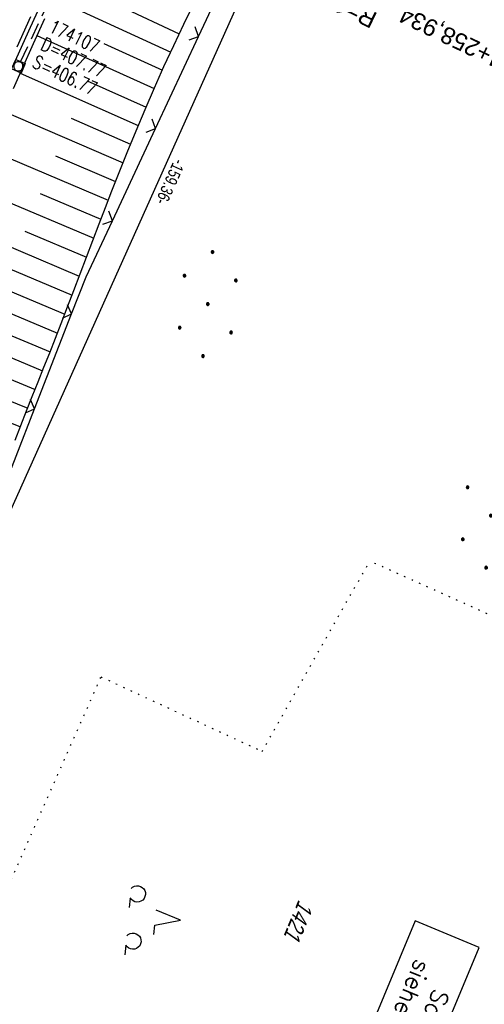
# Model space of a CAD drawing. Extents: x 508338 to 508887, y 451697 to 452490.
# Tile 24 of 37: x 508621 to 508690, y 451989 to 452134. Entities that reach past the tile are written whole.
import ezdxf
from ezdxf.enums import TextEntityAlignment as Align

# ---------------------------------------------------------------- set-up
doc = ezdxf.new("R2010")
doc.units = 0
doc.header["$LTSCALE"] = 10
doc.header["$MEASUREMENT"] = 0
for name, pattern in [('LT00', [0]), ('PUNKTX2_STR', [0.6, 0.1, -0.5]), ('STRICHLINIE2', [0.375, 0.25, -0.125])]:
    doc.linetypes.add(name, pattern=pattern)
doc.layers.get('0').update_dxf_attribs({"linetype": 'LT00'})
for name, color, linetype in [('--EK_FBR', 250, 'LT00'), ('--EK_Haltung', 7, 'STRICHLINIE2'), ('--EK_Schacht-Text', 5, 'LT00'), ('--EL_DFK_AB_L', 21, 'LT00'), ('--EL_Haltung', 182, 'STRICHLINIE2'), ('--EL_TEXT_KASTEN', 182, 'Continuous'), ('-EL-93-1', 250, 'LT00'), ('ABSTAND', 8, 'LT00'), ('DFK_AB_L', 21, 'LT00'), ('DFK_FLUR_NR', 250, 'LT00'), ('DFK_NUTZUNG', 250, 'LT00'), ('DFK_NUTZUNGSGRENZE', 70, 'PUNKTX2_STR'), ('V120_AFBR_BAB', 250, 'LT00'), ('V120_BOESCH', 250, 'LT00'), ('V120_BOSCHUNG', 250, 'LT00'), ('V120_GRABEN', 250, 'LT00'), ('V120_KA_MULD', 182, 'LT00'), ('V120_ZAUN', 40, 'LT00')]:
    doc.layers.add(name, color=color, linetype=linetype)
doc.styles.add('Arial', font='ARIAL.TTF')
doc.styles.add('ROMANS', font='romans.shx', dxfattribs={"width": 0.8})
doc.styles.add('schachtbeschriftung', font='romans.shx', dxfattribs={"width": 0.75, "height": 2})
doc.styles.get("Standard").update_dxf_attribs({"font": 'ARIAL.TTF'})

# ---------------------------------------------------------------- blocks, each defined once
blk = doc.blocks.new('Ackerland7')
at = {"layer": 'DFK_NUTZUNG', "color": 0, "linetype": 'ByBlock'}
for p, q in [((-4, 3.93), (-4, 3.67)), ((-3.95, 3.63), (-3.95, 3.97)), ((-3.9, 3.99), (-3.9, 3.61)), ((-3.85, 3.6), (-3.85, 4)), ((-3.8, 3.99), (-3.8, 3.61)), ((-3.75, 3.63), (-3.75, 3.97)), ((-3.7, 3.93), (-3.7, 3.67)), ((-3.65, 3.8), (-3.65, 3.8)), ((3.7, 3.93), (3.7, 3.67)), ((3.75, 3.63), (3.75, 3.97)), ((3.8, 3.99), (3.8, 3.61)), ((3.85, 3.6), (3.85, 4)), ((3.9, 3.99), (3.9, 3.61)), ((3.95, 3.63), (3.95, 3.97)), ((4, 3.93), (4, 3.67)), ((4.05, 3.8), (4.05, 3.8)), ((-7.85, 0.13), (-7.85, -0.13)), ((-7.8, -0.17), (-7.8, 0.17)), ((-7.75, 0.19), (-7.75, -0.19)), ((-7.7, -0.2), (-7.7, 0.2)), ((-7.65, 0.19), (-7.65, -0.19)), ((-7.6, -0.17), (-7.6, 0.17)), ((-7.55, 0.13), (-7.55, -0.13)), ((-7.5, 0), (-7.5, 0)), ((-0.15, 0.13), (-0.15, -0.13)), ((-0.1, -0.17), (-0.1, 0.17)), ((-0.05, 0.19), (-0.05, -0.19)), ((0, -0.2), (0, 0.2)), ((0.05, 0.19), (0.05, -0.19)), ((0.1, -0.17), (0.1, 0.17)), ((0.15, 0.13), (0.15, -0.13)), ((0.2, 0), (0.2, 0)), ((7.55, 0.13), (7.55, -0.13)), ((7.6, -0.17), (7.6, 0.17)), ((7.65, 0.19), (7.65, -0.19)), ((7.7, -0.2), (7.7, 0.2)), ((7.75, 0.19), (7.75, -0.19)), ((7.8, -0.17), (7.8, 0.17)), ((7.85, 0.13), (7.85, -0.13)), ((7.9, 0), (7.9, 0)), ((-4, -3.67), (-4, -3.93)), ((-3.95, -3.97), (-3.95, -3.63)), ((-3.9, -3.61), (-3.9, -3.99)), ((-3.85, -4), (-3.85, -3.6)), ((-3.8, -3.61), (-3.8, -3.99)), ((-3.75, -3.97), (-3.75, -3.63)), ((-3.7, -3.67), (-3.7, -3.93)), ((-3.65, -3.8), (-3.65, -3.8)), ((3.7, -3.67), (3.7, -3.93)), ((3.75, -3.97), (3.75, -3.63)), ((3.8, -3.61), (3.8, -3.99)), ((3.85, -4), (3.85, -3.6)), ((3.9, -3.61), (3.9, -3.99)), ((3.95, -3.97), (3.95, -3.63)), ((4, -3.67), (4, -3.93)), ((4.05, -3.8), (4.05, -3.8))]:
    blk.add_line(p, q, dxfattribs=at)
for points in [[(-3.65, 3.8), (-3.67, 3.89), (-3.73, 3.96), (-3.81, 3.99), (-3.89, 3.99), (-3.97, 3.96), (-4.03, 3.89), (-4.05, 3.8), (-4.03, 3.71), (-3.97, 3.64), (-3.89, 3.6), (-3.81, 3.6), (-3.73, 3.64), (-3.67, 3.71), (-3.65, 3.8)], [(4.05, 3.8), (4.03, 3.89), (3.97, 3.96), (3.89, 3.99), (3.81, 3.99), (3.73, 3.96), (3.67, 3.89), (3.65, 3.8), (3.67, 3.71), (3.73, 3.64), (3.81, 3.61), (3.89, 3.61), (3.97, 3.64), (4.03, 3.71), (4.05, 3.8)], [(-7.5, 0), (-7.52, 0.09), (-7.58, 0.16), (-7.66, 0.19), (-7.74, 0.19), (-7.82, 0.16), (-7.88, 0.09), (-7.9, 0)], [(0.2, 0), (0.18, 0.09), (0.12, 0.16), (0.04, 0.19), (-0.04, 0.19), (-0.12, 0.16), (-0.18, 0.09), (-0.2, 0)], [(-0.2, 0), (-0.18, -0.09), (-0.12, -0.16), (-0.04, -0.19), (0.04, -0.19), (0.12, -0.16), (0.18, -0.09), (0.2, 0)], [(7.9, 0), (7.88, 0.09), (7.82, 0.16), (7.74, 0.19), (7.66, 0.19), (7.58, 0.16), (7.52, 0.09), (7.5, 0)], [(7.5, 0), (7.52, -0.09), (7.58, -0.16), (7.66, -0.19), (7.74, -0.19), (7.82, -0.16), (7.88, -0.09), (7.9, 0)], [(-7.9, 0), (-7.88, -0.09), (-7.82, -0.16), (-7.74, -0.19), (-7.66, -0.19), (-7.58, -0.16), (-7.52, -0.09), (-7.5, 0)], [(-3.65, -3.8), (-3.67, -3.71), (-3.73, -3.64), (-3.81, -3.61), (-3.89, -3.61), (-3.97, -3.64), (-4.03, -3.71), (-4.05, -3.8), (-4.03, -3.89), (-3.97, -3.96), (-3.89, -3.99), (-3.81, -3.99), (-3.73, -3.96), (-3.67, -3.89), (-3.65, -3.8)], [(4.05, -3.8), (4.03, -3.71), (3.97, -3.64), (3.89, -3.61), (3.81, -3.61), (3.73, -3.64), (3.67, -3.71), (3.65, -3.8), (3.67, -3.89), (3.73, -3.96), (3.81, -3.99), (3.89, -3.99), (3.97, -3.96), (4.03, -3.89), (4.05, -3.8)]]:
    blk.add_lwpolyline(points, dxfattribs=at)
blk = doc.blocks.new('SYMB7201')
at = {"color": 0, "linetype": 'ByBlock'}
for p, q in [((0, 0.385), (-0.11, 0.015)), ((-0.255, -0.385), (-0.115, -0.385)), ((0.445, -0.385), (0.585, -0.385))]:
    blk.add_line(p, q, dxfattribs=at)
for points in [[(0.25, 0.015), (0.11, 0.015), (0, 0.385)], [(-0.393816, -0.383308), (-0.416239, -0.362945), (-0.432849, -0.337617), (-0.442589, -0.308936), (-0.444836, -0.27873), (-0.439449, -0.248923), (-0.426769, -0.221415), (-0.407606, -0.197958), (-0.38318, -0.180047), (-0.355047, -0.168823), (-0.325, -0.165), (-0.294953, -0.168823), (-0.26682, -0.180047), (-0.242394, -0.197959), (-0.223231, -0.221415), (-0.210551, -0.248923), (-0.205164, -0.27873), (-0.207411, -0.308936), (-0.21715, -0.337617), (-0.233761, -0.362945), (-0.256184, -0.383308)], [(0.306185, -0.383308), (0.283761, -0.362945), (0.267151, -0.337617), (0.257411, -0.308936), (0.255164, -0.27873), (0.260552, -0.248923), (0.273231, -0.221415), (0.292394, -0.197958), (0.31682, -0.180047), (0.344953, -0.168823), (0.375, -0.165), (0.405047, -0.168823), (0.43318, -0.180047), (0.457606, -0.197959), (0.476769, -0.221415), (0.489449, -0.248923), (0.494836, -0.27873), (0.492589, -0.308936), (0.48285, -0.337617), (0.466239, -0.362945), (0.443816, -0.383308)]]:
    blk.add_lwpolyline(points, dxfattribs=at)
blk = doc.blocks.new('SYMB0024')
at = {"color": 0, "linetype": 'ByBlock'}
for p, q in [((-0.5, 0.5), (0, 0)), ((0, 0), (0.5, 0.5))]:
    blk.add_line(p, q, dxfattribs=at)
blk = doc.blocks.new('SYMB1210')
at = {"color": 0, "linetype": 'ByBlock'}
blk.add_line((0.018815, -0.179014), (0.055623, -0.17119), dxfattribs=at)
for points in [[(-0.2, -0.2), (-0.2, 0.2), (0.2, 0.2), (0.2, -0.2), (-0.2, -0.2)], [(0.018815, 0.179014), (-0.018815, 0.179014), (-0.055623, 0.17119), (-0.09, 0.155885), (-0.120444, 0.133766), (-0.145623, 0.105801), (-0.164438, 0.073213), (-0.176067, 0.037424), (-0.18, 0)], [(-0.18, 0), (-0.176067, -0.037424), (-0.164438, -0.073213), (-0.145623, -0.105801), (-0.120444, -0.133766), (-0.09, -0.155885), (-0.055623, -0.17119), (-0.018815, -0.179014), (0.018815, -0.179014)], [(0.18, 0), (0.176067, 0.037424), (0.164438, 0.073213), (0.145623, 0.105801), (0.120444, 0.133766), (0.09, 0.155885), (0.055623, 0.17119), (0.018815, 0.179014)], [(0.055623, -0.17119), (0.09, -0.155885), (0.120444, -0.133766), (0.145623, -0.105801), (0.164438, -0.073213), (0.176067, -0.037424), (0.18, 0)]]:
    blk.add_lwpolyline(points, dxfattribs=at)

msp = doc.modelspace()

# ---------------------------------------------------------------- linework, layer by layer
at = {"layer": '--EK_FBR'}
msp.add_lwpolyline([(508621.04, 452129.74), (508623.08, 452134.22)], dxfattribs=at)
at = {"layer": '--EK_Haltung'}
msp.add_line((508621.54, 452127.55), (508638.14, 452162.8), dxfattribs=at)
at = {"layer": '--EL_DFK_AB_L'}
msp.add_line((508609.5, 452037.86), (508674.16, 452181.88), dxfattribs=at)
at = {"layer": '--EL_Haltung'}
msp.add_line((508621.54, 452127.55), (508638.14, 452162.8), dxfattribs=at)
at = {"layer": '--EL_TEXT_KASTEN'}
msp.add_lwpolyline([(508679.71, 452000.89), (508654.58, 451940.42), (508664.02, 451936.5), (508689.15, 451996.96)], close=True, dxfattribs=at)
at = {"layer": 'DFK_AB_L'}
msp.add_line((508609.5, 452037.86), (508674.16, 452181.88), dxfattribs=at)
at = {"layer": 'DFK_NUTZUNGSGRENZE', "ltscale": 0.2}
for p, q in [((508657.18, 452025.87), (508673.03, 452053.92)), ((508726.49, 452029.96), (508673.03, 452053.92)), ((508603.64, 451969.68), (508633.42, 452036.86)), ((508633.42, 452036.86), (508657.18, 452025.87))]:
    msp.add_line(p, q, dxfattribs=at)
at = {"layer": 'V120_AFBR_BAB'}
msp.add_lwpolyline([(508621.04, 452129.74), (508623.08, 452134.22)], dxfattribs=at)
at = {"layer": 'V120_BOESCH'}
msp.add_lwpolyline([(508620.75, 452071.75), (508621.59, 452073.91), (508622.43, 452076.06), (508623.28, 452078.2), (508624.14, 452080.35), (508624.99, 452082.5), (508625.85, 452084.64), (508626.69, 452086.79), (508627.54, 452088.94), (508628.48, 452091.39), (508629.42, 452093.83), (508630.35, 452096.28), (508631.27, 452098.73), (508632.2, 452101.18), (508633.13, 452103.63), (508634.07, 452106.07), (508635.01, 452108.52), (508635.97, 452110.95), (508637.25, 452114.16), (508638.57, 452117.34), (508639.91, 452120.52), (508641.28, 452123.68), (508642.69, 452126.83), (508644.14, 452129.96), (508645.62, 452133.07), (508646.66, 452135.19)], dxfattribs=at)
at = {"layer": 'V120_BOSCHUNG'}
for p, q in [((508626.47, 452136.92), (508643.68, 452128.97)), ((508636.34, 452135.67), (508644.95, 452131.66)), ((508623.94, 452131.39), (508641.24, 452123.58)), ((508633.82, 452130.22), (508642.45, 452126.28)), ((508621.47, 452125.85), (508638.89, 452118.13)), ((508631.38, 452124.74), (508640.06, 452120.87)), ((508619.04, 452120.28), (508636.65, 452112.65)), ((508629, 452119.23), (508637.76, 452115.4)), ((508616.66, 452114.71), (508634.47, 452107.12)), ((508626.7, 452113.69), (508635.55, 452109.89)), ((508614.3, 452109.17), (508632.34, 452101.54)), ((508624.44, 452108.13), (508633.4, 452104.33)), ((508611.96, 452103.64), (508630.21, 452095.92)), ((508622.2, 452102.57), (508631.27, 452098.73)), ((508609.62, 452098.1), (508628.07, 452090.32)), ((508619.97, 452097), (508629.14, 452093.11)), ((508607.28, 452092.53), (508625.9, 452084.77)), ((508617.72, 452091.43), (508626.99, 452087.54)), ((508604.96, 452086.95), (508623.69, 452079.24)), ((508615.46, 452085.88), (508624.79, 452082)), ((508602.67, 452081.32), (508621.52, 452073.73)), ((508613.21, 452080.31), (508622.6, 452076.47))]:
    msp.add_line(p, q, dxfattribs=at)
at = {"layer": 'V120_GRABEN'}
for points in [[(508625.46, 452138.09), (508622.96, 452132.61), (508620.49, 452127.12)], [(508625.06, 452133.85), (508623.4, 452130.2), (508621.77, 452126.53), (508620.46, 452123.55)]]:
    msp.add_lwpolyline(points, dxfattribs=at)
at = {"layer": 'V120_ZAUN'}
for p, q in [((508647.8, 452131.27), (508654.15, 452144.86)), ((508641.44, 452117.69), (508647.8, 452131.27)), ((508635.08, 452104.1), (508641.44, 452117.69)), ((508623.62, 452076.39), (508629.07, 452090.36)), ((508618.16, 452062.42), (508623.62, 452076.39))]:
    msp.add_line(p, q, dxfattribs=at)
msp.add_lwpolyline([(508629.07, 452090.36), (508631.21, 452095.84), (508635.08, 452104.1)], dxfattribs=at)

# ---------------------------------------------------------------- block references
at = {"layer": 'DFK_NUTZUNG', "rotation": 264.7376999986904}
for p in [(508649.15, 452091.82), (508690.89, 452060.63)]:
    msp.add_blockref('Ackerland7', p, dxfattribs=at)
at = {"layer": 'DFK_NUTZUNG', "xscale": 10.00000000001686, "yscale": 10, "zscale": 10, "rotation": 264.7377100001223}
msp.add_blockref('SYMB7201', (508641.3, 452001.37), dxfattribs=at)
at = {"layer": 'V120_KA_MULD', "xscale": 3.799999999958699, "yscale": 3.79999999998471, "zscale": 3.8, "rotation": 246.4633416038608}
msp.add_blockref('SYMB1210', (508621.22, 452126.87), dxfattribs=at)
at = {"layer": 'V120_ZAUN', "xscale": 2.1, "yscale": 2.1, "zscale": 2.1}
for p, rotation in [((508647.8, 452131.27), 64.91978), ((508641.44, 452117.69), 64.91978), ((508635.08, 452104.1), 64.91978), ((508629.07, 452090.36), 68.66257000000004), ((508623.62, 452076.39), 68.66257000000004)]:
    msp.add_blockref('SYMB0024', p, dxfattribs=dict(at, rotation=rotation))

# ---------------------------------------------------------------- texts
at = {"layer": '--EK_Schacht-Text', "style": 'schachtbeschriftung', "width": 0.75}
for s, p in [('174107', (508625.58, 452132.01)), ('D=407.77', (508624.35, 452129.4)), ('S=406.77', (508623.12, 452126.8))]:
    msp.add_text(s, height=2, rotation=-25.2191, dxfattribs=at).set_placement(p)
at = {"layer": '--EL_TEXT_KASTEN', "insert": (508671.86, 451968.69), "char_height": 2.5, "attachment_point": 5, "rotation": 247.428, "style": 'ROMANS'}
msp.add_mtext('{\\W1;Schacht- und Haltungsdaten\\Psiehe Entwässerungskatasterplan}', dxfattribs=at)
at = {"layer": '-EL-93-1', "style": 'Arial'}
msp.add_text('R=1197,000', height=2.5, rotation=154.3165, dxfattribs=at).set_placement((508674.31, 452134.63))
msp.add_text('km 174+258,934   ', height=2.5, rotation=154.3165, dxfattribs=at).set_placement((508674.96, 452135.98), align=Align.MIDDLE_RIGHT)
at = {"layer": 'ABSTAND', "width": 0.75}
msp.add_text(' -159.36-', height=1.8, rotation=-114.1805, dxfattribs=at).set_placement((508644.48, 452113.84))
at = {"layer": 'DFK_FLUR_NR', "oblique": 13.754, "width": 0.75}
msp.add_text('1421', height=2.5, rotation=247.428, dxfattribs=at).set_placement((508662.57, 452004.11))

doc.saveas('drawing.dxf')
